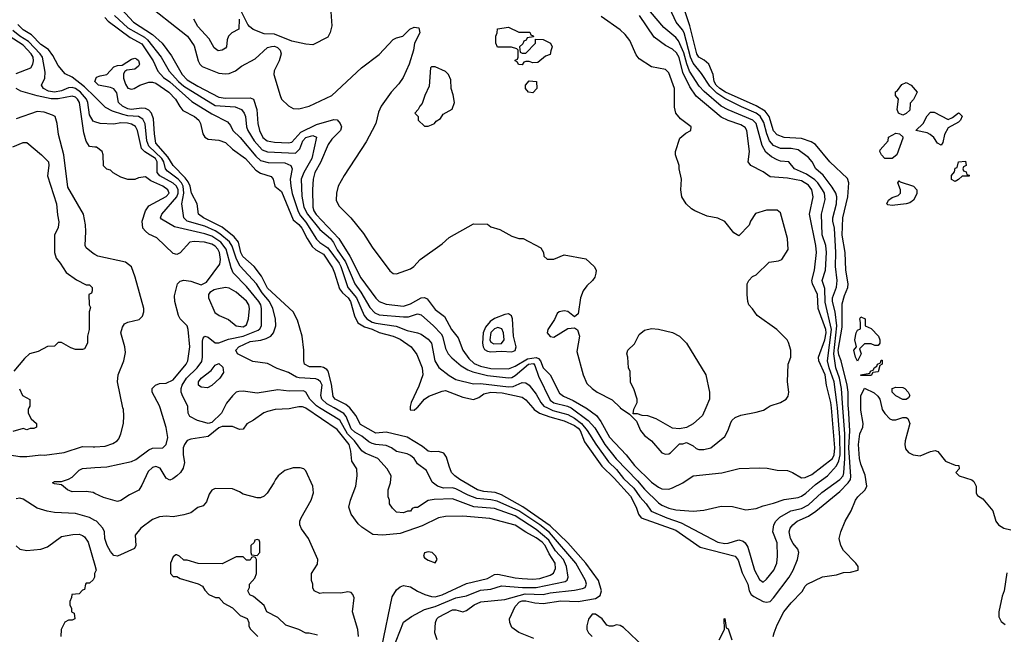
# Model space of a CAD drawing. Header units: inches. Extents: x 1793402 to 1900366, y 320852 to 470679.
# Tile 48 of 256: x 1859570 to 1865212, y 328702 to 332225. Entities that reach past the tile are written whole.
import ezdxf

# ---------------------------------------------------------------- set-up
doc = ezdxf.new("R2010")
doc.units = ezdxf.units.IN
doc.header["$MEASUREMENT"] = 0
for name, color, linetype in [('B8352', 7, 'Continuous'), ('B8353', 7, 'Continuous'), ('B8362', 7, 'Continuous'), ('B8363', 7, 'Continuous')]:
    doc.layers.add(name, color=color, linetype=linetype)

msp = doc.modelspace()

# ---------------------------------------------------------------- linework, layer by layer
at = {"layer": 'B8352', "color": 4}
for points, elevation in [([(1859623, 330000), (1859618, 329990), (1859618, 329970), (1859636.4, 329936.4), (1859666, 329910), (1859666, 329890), (1859650, 329882), (1859630, 329882), (1859610, 329874), (1859590, 329882), (1859530, 329864.7)], 168), ([(1859450, 329739.5), (1859570, 329720.3), (1859610, 329720.3), (1859690, 329730.5), (1859711.7, 329728.3), (1859824.5, 329744.5), (1859930, 329778.4), (1859990, 329775.5), (1860000, 329776.3)], 164), ([(1860000, 329509.7), (1859990, 329514.7), (1859950, 329519.7), (1859870, 329518), (1859844, 329530), (1859810, 329558), (1859770, 329564), (1859758, 329570), (1859770, 329578), (1859810, 329578), (1859850, 329590.5), (1859870, 329602), (1859910, 329643.1), (1859930, 329653.1), (1860000, 329657.9)], 156), ([(1860000, 329355), (1859970, 329371.5), (1859890, 329395.1), (1859770, 329399.6), (1859727, 329407), (1859670, 329425.2), (1859590, 329475.6), (1859570, 329481.6), (1859550, 329478.7)], 164), ([(1859549.4, 329209.4), (1859570, 329189), (1859610, 329181.2), (1859690, 329189), (1859730, 329204), (1859810, 329262), (1859874.6, 329274.6), (1859910, 329275.3), (1859930, 329268), (1859940.4, 329260.4), (1859962, 329230), (1860000, 329097.8)], 168), ([(1860000, 329054), (1859998, 329050), (1859998, 329030), (1859990, 329014), (1859970, 328994), (1859950, 328994), (1859946, 328990), (1859942, 328958), (1859930, 328954), (1859910, 328934), (1859868, 328930), (1859867.3, 328912.7), (1859858, 328890), (1859858, 328870), (1859866, 328850), (1859866, 328830), (1859882, 328822), (1859886, 328790), (1859870, 328782), (1859850, 328782), (1859828.9, 328771.1), (1859808, 328730), (1859806, 328690)], 168)]:
    msp.add_lwpolyline(points, dxfattribs=dict(at, elevation=elevation))
at = {"layer": 'B8353', "color": 4}
for points, elevation in [([(1860000, 331782.9), (1859940.6, 331840.6), (1859870, 331896), (1859830, 331915.3), (1859790, 331962), (1859759.3, 332019.3), (1859734.2, 332054.2), (1859690, 332083.6), (1859638, 332138), (1859590, 332166), (1859558.2, 332198.2)], 148), ([(1859550, 331917.1), (1859632.7, 331950), (1859645.1, 331970), (1859648, 331990), (1859646.6, 332010), (1859636.4, 332030), (1859590, 332079.7), (1859510, 332129.8)], 156), ([(1860000, 331640.2), (1859990, 331643.7), (1859970, 331679), (1859959.8, 331750), (1859952.3, 331770), (1859919.1, 331810), (1859890, 331829.8), (1859870, 331836.8), (1859850, 331835.1), (1859810, 331817.2), (1859770, 331808.8), (1859735.6, 331815.6), (1859706, 331830), (1859695.1, 331850), (1859714, 331890), (1859714.9, 331925.1), (1859700.4, 332010), (1859687.3, 332030), (1859620.3, 332100.3), (1859570, 332130.8), (1859530, 332163.1)], 152), ([(1860000, 331495), (1859970, 331498), (1859950, 331528), (1859936.9, 331576.9), (1859912.1, 331750), (1859901.3, 331770), (1859890, 331780.5), (1859870, 331787.2), (1859790, 331770.8), (1859750, 331771.7), (1859669, 331789), (1859575.8, 331815.8), (1859549, 331830)], 156), ([(1860000, 330879), (1859990, 330884), (1859950, 330918), (1859945.2, 330930), (1859949.2, 331010), (1859946.6, 331050), (1859936.2, 331110), (1859845.4, 331265.4), (1859822.4, 331450), (1859792.5, 331567.5), (1859785.2, 331630), (1859772.7, 331670), (1859758.3, 331678.3), (1859710, 331695.4), (1859670, 331699.7), (1859550, 331656.9)], 164), ([(1859530, 331495.3), (1859590, 331522), (1859610, 331522), (1859695.3, 331450), (1859734, 331410), (1859737.2, 331390), (1859729.2, 331330), (1859781.2, 331170), (1859785.6, 331105.6), (1859794.6, 331065.4), (1859790, 331034), (1859768.7, 330990), (1859769, 330890), (1859778, 330858), (1859802, 330830), (1859836.4, 330776.4), (1859894.6, 330734.6), (1859950, 330706), (1859970, 330706), (1859986, 330690), (1859986, 330670), (1859982, 330658), (1859966, 330650), (1859968, 330590), (1859975.3, 330575.3), (1859968, 330550), (1859968, 330450), (1859958, 330410), (1859958, 330370), (1859942, 330338), (1859930, 330334), (1859890, 330334), (1859863.6, 330343.6), (1859810, 330374), (1859790, 330374), (1859770, 330354), (1859728.4, 330351.6), (1859676.4, 330323.6), (1859626, 330310), (1859596.4, 330283.6), (1859535.3, 330210)], 168), ([(1859568.4, 330108.4), (1859586, 330070), (1859627.3, 330047.3), (1859628, 330010), (1859623, 330000)], 168)]:
    msp.add_lwpolyline(points, dxfattribs=dict(at, elevation=elevation))
at = {"layer": 'B8362', "color": 4}
for points, elevation in [([(1861141, 330000), (1861114.5, 329994.5), (1861034, 329990), (1860990, 329979.3), (1860968, 329972), (1860910, 329928.7), (1860871.6, 329908.4), (1860850, 329878), (1860830, 329875.3), (1860790, 329892.7), (1860730, 329893), (1860710, 329884.7), (1860650, 329836.2), (1860550, 329819.5), (1860530, 329812.3), (1860514, 329790), (1860507.3, 329770), (1860507.3, 329730), (1860514, 329686), (1860506.4, 329653.6), (1860491.3, 329630), (1860471, 329610), (1860447.5, 329592.5), (1860430, 329586), (1860410, 329597.2), (1860374.7, 329654.7), (1860350, 329664.2), (1860330, 329658), (1860305.4, 329634.6), (1860270, 329556.2), (1860252.2, 329527.8), (1860198.9, 329501.1), (1860150, 329469.5), (1860130, 329462.7), (1860050, 329485.1), (1860000, 329509.7)], 156), ([(1860000, 329657.9), (1860070, 329662.6), (1860210, 329692.6), (1860236, 329704), (1860310, 329758.7), (1860330, 329768.4), (1860389.3, 329770.7), (1860409, 329790), (1860418, 329830), (1860410, 329888), (1860375.4, 330000)], 156), ([(1860000, 329776.3), (1860059.1, 329780.9), (1860103.9, 329796.1), (1860129, 329810), (1860138.4, 329821.6), (1860149.3, 329850), (1860164, 329910), (1860166.3, 329953.7), (1860163.7, 329990), (1860161.6, 330000)], 164), ([(1860741.2, 330000), (1860726, 329970), (1860670, 329915.4), (1860650, 329909.7), (1860630, 329915.1), (1860588.2, 329928.2), (1860544, 329950), (1860536, 329970), (1860533.9, 330000)], 152), ([(1861644.7, 328630), (1861703.9, 328916.1), (1861730, 328957.3), (1861750, 328974), (1861770, 328982), (1861810, 328974.4), (1861850, 328948.2), (1861891, 328930), (1861930, 328918), (1861950, 328917.4), (1861990, 328927.9), (1862130, 328993), (1862250, 329022.4), (1862290, 329044.4), (1862310, 329046.7), (1862410, 329024.9), (1862450, 329021.1), (1862510, 329017), (1862550, 329022), (1862610, 329041.3), (1862628.2, 329051.8), (1862640.5, 329079.5), (1862638.3, 329110), (1862603.8, 329163.8), (1862581.5, 329210), (1862563.5, 329230), (1862530, 329254.7), (1862470, 329286.3), (1862410, 329327.6), (1862264.8, 329364.8), (1862110, 329379.5), (1862010, 329378), (1861970, 329369.5), (1861875.6, 329324.4), (1861750, 329280.5), (1861650, 329269.6), (1861593.2, 329273.2), (1861530, 329315.3), (1861510, 329335.3), (1861469, 329390), (1861455.3, 329430), (1861465.2, 329470), (1861496, 329550), (1861503.7, 329610), (1861500.9, 329650), (1861473.4, 329693.4), (1861467.9, 329752.1), (1861457.6, 329790), (1861390, 329875.6), (1861210, 329998), (1861205, 330000)], 156), ([(1861706, 328610), (1861770, 328771), (1861815.5, 328804.5), (1861890, 328844), (1861950, 328861.1), (1862070, 328910.3), (1862130, 328921.3), (1862210, 328954.3), (1862270, 328961.1), (1862330, 328978.7), (1862450.2, 328970.2), (1862530.2, 328970.2), (1862695.1, 329004.9), (1862707.2, 329012.8), (1862712, 329030), (1862703.5, 329090), (1862685.4, 329130), (1862640.2, 329180.2), (1862601.3, 329241.3), (1862530, 329302), (1862410, 329380.3), (1862290, 329423.5), (1862172.1, 329432.1), (1862050, 329478), (1861945.2, 329474.8), (1861910.8, 329469.2), (1861850, 329428.7), (1861832, 329428), (1861818, 329422), (1861810, 329408), (1861792.7, 329407.3), (1861770, 329398), (1861730, 329402), (1861705.6, 329425.6), (1861688.7, 329450), (1861688.7, 329470), (1861682, 329490), (1861682, 329530), (1861695.3, 329570), (1861698, 329610), (1861675.3, 329650), (1861621.2, 329710), (1861550, 329740.7), (1861530, 329754), (1861488.6, 329810), (1861449, 329850), (1861403.5, 329930), (1861288.2, 330000)], 152), ([(1861962, 328670), (1861949.2, 328710), (1861952.3, 328770), (1861959.5, 328790), (1861970, 328800.5), (1862050, 328842.6), (1862070, 328842.4), (1862110, 328830.7), (1862130, 328839.1), (1862173.2, 328870), (1862212.9, 328887.1), (1862350, 328902), (1862466.6, 328933.4), (1862570, 328929), (1862610, 328938.5), (1862750, 328954.3), (1862795.6, 328964.4), (1862809.6, 328970.4), (1862818.4, 328990), (1862811.5, 329010), (1862755.8, 329110), (1862605.1, 329285.1), (1862549.9, 329329.9), (1862430, 329409.8), (1862305.3, 329465.3), (1862270, 329473.1), (1862190, 329481), (1862139.6, 329499.6), (1862070, 329535.8), (1862050, 329540.5), (1861999.3, 329539.3), (1861964, 329550), (1861934.2, 329574.2), (1861901.5, 329641.5), (1861850, 329679.3), (1861829.7, 329709.6), (1861810, 329726.6), (1861790, 329737), (1861730, 329749.2), (1861701.2, 329770), (1861670, 329783.6), (1861610, 329789.7), (1861590, 329795.8), (1861570, 329806), (1861530, 329838), (1861490, 329859.7), (1861470, 329879.6), (1861441.5, 329950), (1861428.2, 329968.2), (1861371.7, 330000)], 148), ([(1862517, 328677), (1862430, 328712.3), (1862390, 328741.2), (1862378, 328770), (1862377, 328790), (1862410, 328862), (1862433, 328887), (1862450, 328893.2), (1862470, 328893.8), (1862521.6, 328881.6), (1862570, 328877.8), (1862670, 328894.3), (1862770, 328890.4), (1862870, 328907.3), (1862896.3, 328923.7), (1862903.6, 328950), (1862886, 329010), (1862814.3, 329110), (1862710, 329226.6), (1862610, 329323.8), (1862452.9, 329432.9), (1862330, 329500.4), (1862293.7, 329513.7), (1862230, 329519.8), (1862192.7, 329530), (1862092.7, 329590), (1862064, 329610), (1862045.2, 329630), (1862030, 329666), (1862016.5, 329716.5), (1861999.5, 329739.5), (1861970, 329749.4), (1861930, 329747.3), (1861910, 329752.3), (1861878, 329778), (1861790, 329832), (1861670, 329859.6), (1861610, 329855.6), (1861523.6, 329903.6), (1861496.4, 329956.4), (1861461.3, 330000)], 144), ([(1861807.8, 330000), (1861808.1, 329988.1), (1861830, 329986.8), (1861846.5, 330000)], 144), ([(1862509.9, 330000), (1862518.4, 329990), (1862548, 329970), (1862607.7, 329947.7), (1862690, 329925.5), (1862750, 329898.6), (1862770, 329883.6), (1862781.3, 329870), (1862805.7, 329805.7), (1862905.4, 329665.4), (1862976.5, 329596.5), (1863070, 329494), (1863102.6, 329430), (1863115.8, 329390), (1863130.3, 329370.3), (1863330, 329298.9), (1863470, 329202), (1863670.4, 329150.4), (1863686.7, 329126.7), (1863710, 329054.8), (1863743.1, 328990), (1863750.4, 328950), (1863762, 328930), (1863777.7, 328917.7), (1863830, 328890.4), (1863850, 328885.5), (1863870, 328890.7), (1863890, 328910.7), (1863979.5, 329030), (1864002, 329070), (1864026.6, 329130), (1864035.1, 329170), (1864029.3, 329190), (1864002.3, 329222.3), (1863987.3, 329250), (1863979.5, 329290), (1863984.5, 329310), (1864000.9, 329330), (1864026, 329350), (1864090, 329378.9), (1864132.8, 329407.2), (1864270, 329520.3), (1864317.7, 329570), (1864329.8, 329590), (1864333.2, 329606.8), (1864321.4, 329770), (1864327.7, 329867.7), (1864318.4, 330000)], 144), ([(1862594.2, 330000), (1862625.4, 329985.4), (1862710, 329962.4), (1862750, 329940.7), (1862790.1, 329910.1), (1862822.4, 329870), (1862870.9, 329790.9), (1862944.6, 329690), (1862990, 329645.7), (1863030, 329595.3), (1863090, 329538.7), (1863122.6, 329490), (1863159.5, 329450), (1863188.2, 329408.2), (1863277.3, 329370), (1863361, 329341), (1863571, 329230), (1863610, 329222.3), (1863630, 329223.6), (1863690, 329243.1), (1863715.6, 329235.6), (1863727, 329227), (1863742, 329202), (1863780.5, 329070), (1863810, 329016), (1863830, 329001), (1863850, 329018), (1863892.3, 329070), (1863909.4, 329110), (1863912.7, 329150), (1863910, 329226), (1863886, 329290), (1863892, 329330), (1863903.7, 329350), (1863926.7, 329373.3), (1863989.2, 329410), (1864050, 329423.7), (1864090, 329444.4), (1864165.7, 329514.3), (1864270, 329588.7), (1864288, 329610), (1864292.7, 329627.3), (1864298.4, 329710), (1864298.3, 329850), (1864287.6, 330000)], 148), ([(1862729.2, 330000), (1862730, 329999.6), (1862827, 329927), (1862865.5, 329885.5), (1862922.7, 329790), (1862988.5, 329708.5), (1863110, 329582), (1863150, 329534), (1863230, 329454.9), (1863250, 329441.3), (1863290, 329424.4), (1863330, 329415.5), (1863430, 329407.3), (1863490, 329414), (1863590, 329436.3), (1863653.7, 329433.7), (1863730, 329414.8), (1863790, 329422.8), (1863830, 329439.1), (1863890, 329453), (1863950, 329474.4), (1864030, 329485.3), (1864050, 329494), (1864074.5, 329510), (1864130, 329561.3), (1864199.5, 329610), (1864250, 329668.2), (1864264.6, 329695.4), (1864271.2, 329730), (1864269.1, 329830), (1864255.6, 330000)], 152), ([(1862814.5, 330000), (1862818, 329998), (1862875.2, 329955.2), (1862900.9, 329920.9), (1862950, 329832.7), (1863046, 329730), (1863092.7, 329670), (1863190, 329573), (1863230, 329544.9), (1863250, 329536.3), (1863290, 329534), (1863310, 329540.7), (1863370, 329570.5), (1863430, 329610.4), (1863592.5, 329627.5), (1863692.2, 329652.2), (1863810, 329655.5), (1863853.2, 329653.2), (1863910, 329642.8), (1863970, 329640.7), (1863998, 329630), (1864050, 329598.8), (1864070, 329600.5), (1864110, 329617.6), (1864228.2, 329710), (1864237.4, 329730), (1864241.5, 329770), (1864221.5, 330000)], 156), ([(1863011.4, 330000), (1863063.6, 329963.6), (1863103.6, 329923.6), (1863126.8, 329870), (1863150, 329841), (1863191.3, 329810), (1863250, 329742.8), (1863270, 329734.8), (1863290, 329736), (1863298.6, 329741.4), (1863350, 329794), (1863370, 329794), (1863390, 329802), (1863430, 329782), (1863446.4, 329766.4), (1863462, 329762), (1863490, 329761), (1863530, 329771), (1863610, 329836), (1863630, 329871.3), (1863644.2, 329915.8), (1863652.7, 329930), (1863670, 329944.9), (1863701.7, 329958.3), (1863790, 329974.4), (1863833, 329987), (1863853.3, 330000)], 164), ([(1863501.8, 330000), (1863483.5, 329956.5), (1863430, 329909), (1863390, 329888), (1863350, 329879), (1863310, 329884), (1863216.5, 329936.5), (1863170, 329954), (1863136.4, 329956.4), (1863110, 329966), (1863086, 329966), (1863088.4, 329991.6), (1863092.7, 330000)], 164), ([(1863887.1, 328690), (1863892.6, 328710), (1863910, 328755.5), (1863948.5, 328830), (1863990, 328882), (1864053.1, 328946.9), (1864070, 328977.1), (1864082.9, 328990), (1864170, 329030.3), (1864250, 329042.4), (1864290, 329056.3), (1864330, 329058.8), (1864375.3, 329070), (1864375.3, 329090), (1864362, 329110), (1864290, 329182), (1864276, 329210), (1864266, 329250), (1864275.1, 329290), (1864299.6, 329350), (1864334, 329410), (1864359.6, 329470), (1864372.3, 329490), (1864415.3, 329530), (1864423.7, 329550), (1864414.2, 329614.2), (1864390, 329677.2), (1864382.8, 329710), (1864376, 329790), (1864385, 329850), (1864401.3, 329890), (1864404.2, 329910), (1864390, 329986), (1864389.9, 330000)], 136), ([(1864509.7, 330000), (1864512, 329990), (1864527.1, 329967.1), (1864556.9, 329936.9), (1864570, 329931.3), (1864590, 329931.3), (1864630, 329944.7), (1864650, 329944.7), (1864658.8, 329938.8), (1864670.6, 329910), (1864644, 329810), (1864642.8, 329790), (1864645.5, 329765.5), (1864663, 329743), (1864690.4, 329730.4), (1864730, 329724.9), (1864790, 329750.4), (1864815.9, 329755.9), (1864830.5, 329750.5), (1864874.8, 329694.8), (1864930, 329671.3), (1864952, 329670), (1864954, 329650), (1864934, 329630), (1864954, 329610), (1865026.8, 329586.8), (1865036.8, 329576.8), (1865050.5, 329550.5), (1865051, 329511), (1865058, 329498), (1865090, 329478), (1865146, 329410), (1865162.8, 329350), (1865178.8, 329330), (1865210, 329310.7), (1865250, 329301)], 136), ([(1861512, 328690), (1861506.6, 328730), (1861476, 328830), (1861486, 328910), (1861479.3, 328930), (1861470, 328941.2), (1861450, 328945.2), (1861410, 328937.2), (1861310, 328939), (1861290, 328935.3), (1861258, 328950), (1861248.9, 328968.9), (1861248.7, 328990), (1861242, 329010), (1861242, 329050), (1861276.5, 329103.5), (1861279, 329130), (1861225.2, 329250), (1861185.4, 329305.4), (1861175.1, 329330), (1861175.1, 329350), (1861182.7, 329370), (1861240.9, 329470), (1861252.5, 329512.5), (1861249.2, 329550), (1861210, 329638), (1861198, 329650), (1861176.5, 329656.5), (1861136.5, 329656.5), (1861090, 329641.2), (1861050.8, 329610), (1861034.8, 329590), (1861026.8, 329570), (1860987.3, 329510), (1860970, 329492.7), (1860950, 329484.5), (1860930, 329483.7), (1860850, 329505.2), (1860830, 329519), (1860790, 329535.3), (1860690, 329538), (1860670, 329528), (1860655.3, 329504.7), (1860639.8, 329460.2), (1860622, 329438), (1860590, 329428.7), (1860550, 329399), (1860510, 329386), (1860450, 329376), (1860410, 329379.3), (1860370, 329376), (1860330, 329359), (1860264.7, 329310), (1860231.3, 329270), (1860236, 329210), (1860226.8, 329193.2), (1860130, 329149.2), (1860110, 329153.2), (1860090, 329177.2), (1860071.8, 329210), (1860057.6, 329250), (1860055.1, 329290), (1860047, 329310), (1860010, 329349.6), (1860000, 329355)], 164), ([(1861276.4, 328696.4), (1861228.4, 328708.4), (1861210, 328708.7), (1861170, 328728.7), (1861094.6, 328754.6), (1861050, 328798), (1860986, 328830), (1860970, 328866), (1860910, 328918), (1860888.4, 328928.4), (1860878, 328950), (1860886, 328970), (1860886, 328990), (1860916.4, 329023.6), (1860926, 329050), (1860926, 329130), (1860922, 329142), (1860910, 329146), (1860898, 329142), (1860890, 329126), (1860870, 329126), (1860850, 329146), (1860810, 329146), (1860730, 329106), (1860591.6, 329108.4), (1860530, 329126), (1860510, 329126), (1860486, 329150), (1860470, 329158), (1860463.6, 329156.4), (1860450, 329146), (1860434, 329110), (1860434, 329050), (1860450, 329034), (1860470, 329034), (1860490, 329022), (1860591.6, 328991.6), (1860616.9, 328976.9), (1860630, 328954), (1860654, 328930), (1860692.7, 328912.7), (1860710, 328912), (1860739.6, 328879.6), (1860790, 328854), (1860834, 328810), (1860872.7, 328792.7), (1860882, 328770), (1860882, 328750), (1860890, 328734), (1860934, 328690)], 168), ([(1860000, 329097.8), (1860008, 329070), (1860000, 329054)], 168), ([(1865226.4, 329053.6), (1865210.5, 328950), (1865199.3, 328920.7), (1865180.5, 328830), (1865181.1, 328801.1), (1865194.4, 328774.4), (1865217.3, 328757.3)], 136), ([(1863150, 328626.6), (1863030, 328740.7), (1863010, 328752.3), (1862990, 328756), (1862969.3, 328749.3), (1862949, 328749), (1862934.6, 328754.6), (1862908, 328790), (1862870, 328818), (1862850, 328818), (1862830, 328788), (1862819.1, 328750), (1862819.1, 328730), (1862830, 328711), (1862850.8, 328690)], 144), ([(1863578, 328670), (1863608, 328730), (1863606, 328790), (1863610, 328792), (1863618, 328738), (1863630, 328734), (1863651.3, 328670)], 136)]:
    msp.add_lwpolyline(points, dxfattribs=dict(at, elevation=elevation))
for points, elevation in [([(1860930, 329246), (1860918, 329242), (1860912.7, 329227.3), (1860894, 329210), (1860894, 329170), (1860898, 329158), (1860930, 329154), (1860946, 329170), (1860946, 329230), (1860942, 329242)], 168), ([(1861910, 329175.1), (1861890, 329168), (1861884, 329150), (1861890, 329141), (1861910, 329127.3), (1861950, 329112), (1861962, 329130), (1861954, 329150), (1861934, 329170)], 164)]:
    msp.add_lwpolyline(points, close=True, dxfattribs=dict(at, elevation=elevation))
at = {"layer": 'B8363', "color": 4}
for points, elevation in [([(1860270, 332336.3), (1860530.5, 332130), (1860570, 332076), (1860592.7, 331990), (1860602, 331970), (1860616.1, 331956.1), (1860710, 331919.1), (1860750, 331914), (1860770, 331917.3), (1860807.2, 331932.8), (1860841.2, 331958.8), (1860918.6, 332001.4), (1860990, 332064.9), (1861012.3, 332072.3), (1861030, 332072.4), (1861046.6, 332066.6), (1861063, 332050), (1861068, 332030), (1861057.3, 331990), (1861027.3, 331932.7), (1861026.8, 331910), (1861063, 331790), (1861070.8, 331770), (1861110, 331730.8), (1861136.8, 331716.8), (1861170, 331714), (1861228.7, 331730), (1861359, 331790), (1861529, 331950), (1861630, 332026), (1861709.4, 332110.6), (1861730, 332121), (1861766, 332130), (1861806, 332170), (1861830, 332182), (1861858, 332178), (1861862, 332150), (1861831.3, 332090), (1861826.8, 332050), (1861802, 331970), (1861766.6, 331893.4), (1861742, 331858), (1861698, 331810), (1861642, 331730), (1861625.4, 331694.6), (1861610.7, 331630), (1861590.4, 331589.6), (1861554.6, 331525.4), (1861428.8, 331331.2), (1861394.9, 331270), (1861384.4, 331230), (1861383.8, 331190), (1861398, 331158), (1861467.3, 331090), (1861539.9, 330999.9), (1861590, 330921), (1861690, 330786), (1861710, 330771), (1861730, 330767.3), (1861810, 330796), (1861829.3, 330810.7), (1861864, 330850), (1861990, 330941), (1862030, 330976), (1862170, 331054), (1862250, 331052), (1862270, 331038), (1862322, 331022), (1862390, 330984.7), (1862430, 330971.3), (1862454, 330970), (1862556.9, 330916.9), (1862572, 330890), (1862574, 330870), (1862592.7, 330852.7), (1862630, 330852), (1862690, 330878), (1862814.8, 330854.8), (1862862, 330810), (1862874, 330790), (1862872, 330772), (1862864.7, 330750), (1862851.3, 330730), (1862819.8, 330700.2), (1862798.8, 330670), (1862784, 330630), (1862770, 330538), (1862750, 330522), (1862711.8, 330551.8), (1862690, 330557), (1862661, 330550), (1862650, 330541.2), (1862634.3, 330505.7), (1862596.4, 330450), (1862593, 330430), (1862610, 330408.2), (1862630, 330406), (1862710, 330454.8), (1862750, 330458), (1862766.8, 330446.8), (1862778, 330410), (1862763.4, 330323.4), (1862798, 330190), (1862819.9, 330139.9), (1862850.7, 330110), (1862879.1, 330090), (1862965.7, 330045.7), (1863010, 330001), (1863011.4, 330000)], 164), ([(1860130.4, 332310), (1860222.4, 332210), (1860330, 332140.3), (1860386.7, 332090), (1860438.8, 332018.8), (1860501.1, 331910), (1860530, 331880.9), (1860590, 331844), (1860710, 331780.9), (1860750, 331774.9), (1860890, 331776.4), (1860910.3, 331770.3), (1860928.7, 331710), (1860934.4, 331630), (1860943.7, 331590), (1860963.7, 331550), (1860987.7, 331530), (1861030, 331523.1), (1861110, 331519.5), (1861130, 331523.1), (1861180.5, 331579.5), (1861270, 331623.6), (1861370, 331653.7), (1861390, 331650.4), (1861406.4, 331630), (1861413.4, 331610), (1861408, 331590), (1861359.2, 331540.8), (1861337.1, 331510), (1861293.4, 331406.6), (1861261.3, 331350), (1861252.2, 331310), (1861247.5, 331252.5), (1861250.2, 331150), (1861255.6, 331130), (1861268.7, 331108.7), (1861398.6, 330970), (1861461.3, 330870), (1861524.8, 330744.8), (1861610, 330628), (1861629.1, 330609.1), (1861670, 330594), (1861770, 330583.7), (1861810, 330595.3), (1861870, 330630.3), (1861890, 330632.4), (1861904.7, 330624.7), (1861950, 330564), (1862004.4, 330524.4), (1862043.8, 330450), (1862081.6, 330401.6), (1862108.5, 330330), (1862143.7, 330283.7), (1862174.7, 330254.7), (1862210, 330239.1), (1862270, 330226), (1862370, 330223.6), (1862410, 330239), (1862479.1, 330280.9), (1862529.3, 330289.3), (1862542.6, 330282.6), (1862553.6, 330270), (1862570, 330228.4), (1862610.4, 330190), (1862664, 330084), (1862686.1, 330066.1), (1862742, 330042), (1862814.5, 330000)], 156), ([(1861353.2, 332270), (1861359, 332190), (1861348.9, 332151.1), (1861335.3, 332124.7), (1861250, 332081), (1861210, 332084), (1861130, 332102), (1861030, 332142), (1860970, 332143.8), (1860907.9, 332167.9), (1860886, 332186), (1860876.9, 332196.9), (1860830, 332294)], 168), ([(1864287.6, 330000), (1864279.8, 330110), (1864268, 330170), (1864246.8, 330230), (1864235.2, 330310), (1864252.2, 330470), (1864243.5, 330550), (1864228.4, 330610), (1864228.4, 330630), (1864250, 330691.3), (1864254.3, 330730), (1864245.4, 330810), (1864246.9, 330890), (1864238.9, 331030), (1864229.7, 331070), (1864229.7, 331090), (1864251.2, 331170), (1864253, 331210), (1864246.3, 331230), (1864225.2, 331265.2), (1864173.3, 331333.3), (1864132.3, 331370), (1864111.1, 331411.1), (1864090, 331435.1), (1864030, 331478.7), (1863990, 331486.3), (1863930, 331486.6), (1863890, 331504.2), (1863866, 331530), (1863850.8, 331570), (1863834.9, 331634.9), (1863812.6, 331672.6), (1863790, 331689.8), (1863705.5, 331725.5), (1863610, 331774), (1863564.4, 331804.4), (1863523.9, 331843.9), (1863477.4, 331917.4), (1863430, 331976.3), (1863414.2, 332010), (1863377.3, 332150), (1863367.7, 332167.7), (1863331.8, 332210), (1863295.1, 332290)], 148), ([(1860057.8, 332237.8), (1860077, 332217), (1860203, 332123), (1860270, 332087), (1860334.6, 331990), (1860362, 331930), (1860393.8, 331893.8), (1860430, 331868.9), (1860555.5, 331755.5), (1860670, 331684.6), (1860759.9, 331639.9), (1860778.4, 331618.4), (1860790.6, 331590), (1860832.7, 331550), (1860922.2, 331442.2), (1860950, 331417.6), (1860993.1, 331406.9), (1861090, 331404.4), (1861122.8, 331390), (1861130.5, 331370), (1861118.9, 331310), (1861122.7, 331270), (1861130.3, 331229.6), (1861165, 331125), (1861179.8, 331099.8), (1861210, 331065.3), (1861270, 330966.4), (1861290, 330947), (1861336.4, 330916.4), (1861399.6, 330830), (1861410.2, 330810), (1861450, 330690.5), (1861500.7, 330630), (1861544.6, 330530), (1861559.5, 330510), (1861590, 330491.5), (1861610, 330485), (1861727.7, 330467.7), (1861790, 330442.4), (1861850, 330430.6), (1861870, 330422), (1861910, 330393), (1861930.4, 330370), (1861948.2, 330270), (1861972.1, 330232.1), (1862030, 330185.5), (1862070, 330163), (1862170, 330138), (1862210, 330140.3), (1862370, 330120.8), (1862396.8, 330123.2), (1862450, 330144.9), (1862470, 330142.4), (1862490, 330130.4), (1862530, 330078), (1862556.5, 330030), (1862572.7, 330010), (1862594.2, 330000)], 148), ([(1860113.7, 332250), (1860190, 332178.5), (1860285.1, 332125.1), (1860303.1, 332110), (1860381.1, 332010), (1860427.2, 331930), (1860480.2, 331870), (1860510, 331844), (1860690, 331732.9), (1860805.4, 331725.4), (1860840.7, 331710), (1860855.5, 331690), (1860863.1, 331670), (1860868.7, 331610), (1860878, 331590), (1860913.7, 331530), (1860959.9, 331479.9), (1860990, 331467.2), (1861150, 331460.3), (1861175.9, 331484.1), (1861193, 331530), (1861209.9, 331550.1), (1861250, 331560.4), (1861270, 331550.8), (1861243.7, 331430), (1861198, 331350), (1861183.1, 331310), (1861187.1, 331212.9), (1861198.5, 331150), (1861218.5, 331110), (1861290, 331022.4), (1861350, 330970.3), (1861368.6, 330948.6), (1861390, 330904.9), (1861437.7, 330837.7), (1861490.2, 330710.2), (1861524, 330664), (1861576, 330576), (1861604.7, 330544.7), (1861630, 330533.7), (1861770, 330521.1), (1861797.4, 330522.6), (1861850, 330538), (1861870, 330533), (1861942, 330470), (1861984.6, 330424.6), (1861992.4, 330410), (1862010, 330341), (1862025.5, 330310), (1862045.7, 330285.7), (1862100.2, 330240.3), (1862138, 330218), (1862167.1, 330207.1), (1862250, 330185.3), (1862370, 330171.5), (1862390, 330174.6), (1862410, 330184.6), (1862486, 330250), (1862513.2, 330253.2), (1862522.2, 330242.2), (1862542.4, 330182.4), (1862610, 330044.9), (1862630, 330029.1), (1862709.3, 330009.3), (1862729.2, 330000)], 152), ([(1860827.3, 332227.3), (1860826, 332170), (1860786, 332150), (1860766, 332130), (1860758, 332110), (1860755.3, 332070), (1860750, 332062), (1860730, 332051.3), (1860707.1, 332047.1), (1860684.5, 332064.5), (1860655.5, 332115.5), (1860590, 332186.8), (1860568.1, 332228.1)], 168), ([(1863853.3, 330000), (1863870, 330010.7), (1863929.5, 330030.5), (1863962, 330050), (1863972.9, 330067.1), (1863977.2, 330090), (1863969.2, 330150), (1863973.2, 330250), (1863988.7, 330290), (1863988.7, 330330), (1863974.6, 330374.6), (1863968, 330390), (1863909.1, 330449.1), (1863795.3, 330530), (1863770, 330568), (1863748.7, 330590), (1863742, 330610), (1863738, 330650), (1863738, 330710), (1863748, 330730), (1863770, 330752), (1863790, 330762), (1863865.2, 330834.8), (1863918, 330842), (1863938, 330850), (1863972.9, 330907.1), (1863969.2, 330970), (1863930, 331118), (1863910, 331133.2), (1863850, 331134), (1863786.4, 331113.6), (1863758, 331070), (1863750, 331048), (1863690, 330986), (1863663.1, 331003.1), (1863610, 331068), (1863570, 331088), (1863510, 331099), (1863438, 331130), (1863420.2, 331140.2), (1863388.9, 331168.9), (1863364, 331210), (1863359, 331250), (1863362, 331310), (1863349, 331370), (1863349, 331390), (1863328.7, 331450), (1863328.7, 331470), (1863353.2, 331546.8), (1863386.3, 331573.7), (1863415.3, 331590), (1863418, 331610), (1863356.6, 331656.6), (1863329.7, 331689.7), (1863322.7, 331722.7), (1863322.6, 331830), (1863290, 331919.5), (1863270, 331939.6), (1863190, 331955.6), (1863120.1, 332000.1), (1863102.8, 332022.8), (1863066.2, 332106.2), (1863039.3, 332139.3), (1863010, 332166), (1862902.5, 332242.5)], 164), ([(1864221.5, 330000), (1864218.9, 330030), (1864193.7, 330130), (1864185.6, 330190), (1864149.8, 330270), (1864146.9, 330290), (1864182.7, 330390), (1864190.7, 330430), (1864189.8, 330450), (1864144.7, 330570), (1864141.1, 330650), (1864112.3, 330710), (1864108.5, 330730), (1864125.1, 330790), (1864135.8, 330890), (1864132.6, 330930), (1864095.1, 331110), (1864116.9, 331210), (1864109.7, 331250), (1864090, 331277.4), (1864050, 331302.2), (1863970, 331316), (1863870, 331323.6), (1863830, 331352), (1863759, 331390), (1863744, 331410), (1863752.3, 331470), (1863736.3, 331590), (1863727, 331607), (1863701.8, 331621.8), (1863630, 331646.6), (1863590, 331666.6), (1863446.3, 331786.3), (1863410, 331840.7), (1863370, 331922.9), (1863348, 332008), (1863334.4, 332034.4), (1863310, 332055.6), (1863270, 332077), (1863205.2, 332125.2), (1863122.4, 332250)], 156), ([(1864255.6, 330000), (1864253.2, 330030), (1864236.5, 330150), (1864207.9, 330230), (1864199.8, 330270), (1864222.4, 330450), (1864185.8, 330605.8), (1864184.2, 330684.2), (1864167.6, 330730), (1864188.2, 330790), (1864192.4, 330890), (1864189.7, 330930), (1864168.2, 330991.8), (1864164.7, 331110), (1864186.2, 331193.8), (1864181.3, 331230), (1864171.1, 331250), (1864143.5, 331290), (1864126.5, 331306.5), (1864078.8, 331338.8), (1864009, 331370), (1863978, 331410), (1863930, 331414.5), (1863910, 331422), (1863878.8, 331438.8), (1863846.3, 331466.3), (1863823.8, 331503.8), (1863790, 331629.3), (1863771.6, 331650), (1863630, 331708.2), (1863590, 331729.7), (1863492.5, 331812.5), (1863463.6, 331843.6), (1863408.7, 331930), (1863392, 331972), (1863375.5, 332035.5), (1863344.8, 332104.8), (1863330, 332123.6), (1863260.1, 332180.1), (1863185.1, 332270)], 152), ([(1864318.4, 330000), (1864317.7, 330010), (1864317.3, 330090), (1864311.4, 330130), (1864277.4, 330270), (1864264, 330304), (1864260.8, 330330), (1864282.9, 330462.9), (1864283.8, 330596.2), (1864295.8, 330644.2), (1864316.3, 330690), (1864317.4, 330710), (1864304, 330790), (1864300.4, 330890), (1864282.2, 330990), (1864287.1, 331090), (1864314.8, 331210), (1864320.9, 331290), (1864314.2, 331314.2), (1864212.3, 331410), (1864129.7, 331509.7), (1864104.4, 331524.4), (1864050, 331544.2), (1863950, 331549.7), (1863910, 331564.2), (1863890, 331587), (1863864.2, 331670), (1863841, 331701), (1863790.5, 331730.5), (1863615.1, 331810), (1863581.7, 331830), (1863560.3, 331850), (1863549.8, 331870), (1863543.1, 331910), (1863518.4, 331970), (1863492.7, 331992.7), (1863462, 332010), (1863450, 332029.2), (1863410, 332189.2), (1863382.6, 332270)], 144), ([(1861461.3, 330000), (1861460.7, 330000.7), (1861438.2, 330018.2), (1861377, 330050), (1861365.3, 330065.3), (1861356.4, 330136.4), (1861337, 330210), (1861330, 330219.3), (1861311.3, 330231.3), (1861294.9, 330234.9), (1861230, 330235.1), (1861202.7, 330250), (1861197.2, 330270), (1861197.2, 330330), (1861188.7, 330410), (1861162, 330502), (1861137.2, 330550), (1860990, 330686), (1860954.8, 330754.8), (1860913.6, 330810), (1860847.7, 330867.7), (1860836.8, 330890), (1860823.1, 330950), (1860799.5, 330979.5), (1860730, 331035.1), (1860623.7, 331090), (1860594.5, 331110), (1860587, 331170), (1860554, 331230), (1860546.4, 331270), (1860535.4, 331295.4), (1860518.4, 331318.4), (1860449.1, 331389.1), (1860418, 331438), (1860350, 331517.2), (1860342, 331570), (1860337.1, 331657.1), (1860325.6, 331690), (1860310, 331705.6), (1860290, 331715.1), (1860270, 331718), (1860208, 331710), (1860190, 331713.3), (1860158, 331730), (1860136, 331750), (1860125.6, 331805.6), (1860109.4, 331829.4), (1860090, 331837.2), (1860022, 331850), (1860001.2, 331870), (1860010, 331894.8), (1860030, 331904), (1860070, 331911), (1860110, 331954), (1860130, 331962), (1860156.4, 331963.6), (1860210, 331998), (1860230, 332004.7), (1860239.8, 331999.8), (1860250, 331992), (1860256, 331970), (1860250, 331958), (1860230, 331942), (1860183.6, 331936.4), (1860171.6, 331928.4), (1860165.4, 331914.6), (1860164.7, 331890), (1860175.3, 331855.3), (1860190, 331832), (1860210, 331826), (1860226, 331830), (1860258, 331850), (1860310, 331867.3), (1860330, 331867.7), (1860350, 331860.5), (1860424.9, 331810), (1860463, 331770), (1860486.9, 331726.9), (1860505.3, 331705.3), (1860571, 331670), (1860596, 331650), (1860606, 331630), (1860618.8, 331570), (1860630, 331551.3), (1860650, 331541), (1860710, 331534.8), (1860750, 331520.7), (1860790, 331482), (1860863, 331430), (1860922.3, 331362.3), (1860950, 331345.5), (1861010, 331326), (1861022.8, 331310), (1861031.1, 331271.1), (1861070, 331241), (1861136.9, 331076.9), (1861170.2, 331050.1), (1861187.2, 331030), (1861217.3, 330970), (1861245.7, 330925.7), (1861266.3, 330906.3), (1861310, 330880.3), (1861362, 330802), (1861374.6, 330774.6), (1861402.9, 330682.9), (1861419.8, 330659.8), (1861452.9, 330630), (1861466.3, 330610), (1861488.1, 330528.1), (1861507.6, 330487.6), (1861545, 330465), (1861590, 330451.2), (1861630, 330432.6), (1861710, 330411.7), (1861750, 330393.7), (1861813, 330350), (1861846.1, 330306.1), (1861875.8, 330230), (1861880.5, 330190), (1861856.7, 330123.3), (1861814, 330030), (1861807.5, 330007.5), (1861807.8, 330000)], 144), ([(1861371.7, 330000), (1861330, 330023.5), (1861301.3, 330050), (1861294.7, 330070), (1861303, 330130), (1861293.3, 330150), (1861280.4, 330160.4), (1861266.5, 330166.5), (1861171.3, 330171.3), (1861156.1, 330176.1), (1861110, 330202.7), (1861044.9, 330224.9), (1860990, 330254.5), (1860906.3, 330266.3), (1860818, 330310), (1860809, 330330), (1860825.2, 330350), (1860890, 330380.3), (1860951.2, 330388.8), (1860982, 330398), (1861008.5, 330411.6), (1861025.1, 330430), (1861037.6, 330470), (1861036.2, 330510), (1861020.5, 330570), (1861001.1, 330610), (1860959.5, 330659.5), (1860926.3, 330710), (1860832.7, 330812.7), (1860812.6, 330852.6), (1860786.9, 330926.9), (1860771.8, 330951.8), (1860717.5, 330997.5), (1860690, 331014.8), (1860630, 331042), (1860529.8, 331069.8), (1860509.7, 331089.7), (1860499.7, 331170), (1860510.7, 331230), (1860507.2, 331270), (1860496.1, 331290), (1860477.3, 331310), (1860416.2, 331356.2), (1860405.7, 331370), (1860395.3, 331410), (1860383.7, 331430), (1860310, 331499.6), (1860299.3, 331530), (1860288.7, 331628.7), (1860275.7, 331655.7), (1860249.8, 331669.8), (1860190, 331673.5), (1860161.4, 331681.4), (1860101.4, 331701.4), (1860062.4, 331722.4), (1860000, 331782.9)], 148), ([(1860533.9, 330000), (1860533.2, 330010), (1860504.7, 330064.7), (1860495.6, 330090), (1860495.1, 330110), (1860500.5, 330130), (1860526.3, 330170), (1860587.6, 330230), (1860613.6, 330266.4), (1860617.4, 330290), (1860616.9, 330383.1), (1860621.5, 330398.6), (1860630, 330410.4), (1860650, 330405.5), (1860690, 330373), (1860710, 330373), (1860766.3, 330393.7), (1860850, 330411.3), (1860935.5, 330444.5), (1860946.6, 330453.4), (1860956.2, 330470), (1860955.1, 330570), (1860951.2, 330590), (1860940.5, 330610), (1860870, 330695.6), (1860794, 330774), (1860781.8, 330801.8), (1860752.9, 330910), (1860721.7, 330950), (1860670, 330983.5), (1860630, 330997.6), (1860456.9, 331036.9), (1860381.5, 331081.5), (1860377.2, 331090), (1860384.5, 331110), (1860471.1, 331208.9), (1860478.2, 331230), (1860478, 331250), (1860468.4, 331270), (1860450, 331287.2), (1860373.6, 331330), (1860356.9, 331350), (1860358.4, 331410), (1860347.4, 331430), (1860287, 331467), (1860267.4, 331487.4), (1860245.1, 331590), (1860232.9, 331612.9), (1860210, 331626.3), (1860187.7, 331632.3), (1860150, 331634.3), (1860110, 331626.6), (1860030.5, 331629.5), (1860000, 331640.2)], 152), ([(1860375.4, 330000), (1860371.8, 330011.8), (1860329.2, 330090), (1860329, 330110), (1860348.7, 330130), (1860370, 330139.1), (1860410, 330142), (1860450, 330160.5), (1860523.6, 330250), (1860533.6, 330270), (1860544.5, 330350), (1860536, 330450), (1860529.2, 330470), (1860489.6, 330509.6), (1860479.3, 330530), (1860458, 330610), (1860457.2, 330642.8), (1860474, 330710), (1860490, 330726), (1860510, 330731), (1860550, 330726.8), (1860610, 330704.7), (1860640.4, 330719.6), (1860716.3, 330823.7), (1860720.5, 330850), (1860715.1, 330890), (1860705.1, 330910), (1860690, 330926.3), (1860670, 330937.7), (1860628, 330950), (1860570, 330954), (1860544.7, 330950), (1860490, 330888), (1860470, 330879), (1860450, 330885.2), (1860354.9, 330974.9), (1860310, 330996.2), (1860290, 331012), (1860275.6, 331030), (1860271.3, 331070), (1860291.1, 331128.9), (1860310, 331157.3), (1860410, 331210.8), (1860426, 331230), (1860419.3, 331250), (1860389.2, 331270), (1860321.5, 331301.4), (1860290, 331324), (1860250, 331319), (1860230, 331308.7), (1860190, 331308.7), (1860150, 331322), (1860106.3, 331346.3), (1860090, 331362), (1860070, 331368.7), (1860050, 331388), (1860048, 331450), (1860042, 331470), (1860010, 331494), (1860000, 331495)], 156), ([(1860161.6, 330000), (1860129.4, 330150), (1860134.5, 330190), (1860166.6, 330270), (1860176.5, 330316.5), (1860173.2, 330350), (1860149.3, 330430.7), (1860158, 330462), (1860170, 330482), (1860189.1, 330490.9), (1860254.5, 330505.5), (1860273.6, 330526.4), (1860280.9, 330550), (1860280.9, 330570), (1860232, 330750), (1860210, 330809), (1860175.3, 330835.3), (1860018, 330870), (1860000, 330879)], 164), ([(1863092.7, 330000), (1863108, 330030), (1863108.7, 330050), (1863089.1, 330109.1), (1863070, 330146), (1863068.4, 330208.4), (1863058, 330230), (1863055.3, 330290), (1863049, 330310), (1863055.3, 330330), (1863093.6, 330366.4), (1863120.2, 330419.8), (1863150, 330446), (1863190, 330454), (1863230.7, 330450.7), (1863310, 330431), (1863350.6, 330410.6), (1863390.6, 330370.6), (1863501, 330190), (1863522.8, 330090), (1863522.8, 330050), (1863501.8, 330000)], 164), ([(1861288.2, 330000), (1861270.7, 330010.7), (1861231.5, 330050), (1861210, 330089.3), (1861196.6, 330096.6), (1861114.8, 330094.8), (1861050, 330103.7), (1860930, 330083.7), (1860850, 330096.2), (1860825.8, 330094.2), (1860810, 330089.2), (1860790, 330069.2), (1860754.2, 330025.8), (1860741.2, 330000)], 152), ([(1861846.5, 330000), (1861850, 330002.8), (1861889.6, 330050.4), (1861914, 330066), (1861990, 330096.4), (1862010, 330099.3), (1862110, 330061.6), (1862170, 330048), (1862201.6, 330058.4), (1862230, 330080.5), (1862269.8, 330090.2), (1862334.3, 330085.7), (1862450, 330062), (1862470, 330046.8), (1862509.9, 330000)], 144), ([(1864389.9, 330000), (1864389.7, 330069.7), (1864410, 330112), (1864465.4, 330085.4), (1864486.4, 330066.4), (1864498, 330050), (1864509.7, 330000)], 136), ([(1861205, 330000), (1861190, 330006), (1861170, 330006), (1861141, 330000)], 156)]:
    msp.add_lwpolyline(points, dxfattribs=dict(at, elevation=elevation))
for points, elevation in [([(1862450, 332034), (1862470, 332034), (1862526, 332090), (1862526, 332114), (1862570, 332112), (1862612, 332090), (1862622, 332070), (1862612.7, 332047.3), (1862610, 332026), (1862583.6, 332016.4), (1862539.6, 331980.4), (1862510, 331978), (1862490, 331986), (1862470, 331986), (1862458, 331982), (1862450, 331966), (1862428.4, 331968.4), (1862422, 331982), (1862408.4, 331988.4), (1862410, 331994), (1862422, 331998), (1862426, 332010), (1862426, 332050), (1862418, 332058), (1862387.3, 332067.3), (1862307.3, 332067.3), (1862298, 332090), (1862298, 332130), (1862306, 332150), (1862307.3, 332172.7), (1862370, 332182), (1862430, 332154), (1862492.7, 332152.7), (1862498, 332138), (1862512.7, 332132.7), (1862514, 332126), (1862478, 332122), (1862472.7, 332107.3), (1862458, 332102), (1862452.7, 332087.3), (1862434, 332070), (1862438, 332038)], 164), ([(1861950, 331955.3), (1861930, 331955.3), (1861924.7, 331950), (1861916.8, 331843.2), (1861891.3, 331790), (1861876, 331744), (1861862, 331730), (1861854, 331710), (1861834, 331690), (1861854, 331670), (1861854, 331650), (1861890, 331614), (1861910, 331614), (1861930, 331622), (1861946, 331630), (1861956.4, 331643.6), (1861980.4, 331659.6), (1861996.4, 331683.6), (1862048.4, 331711.6), (1862062, 331750), (1862054.6, 331794.6), (1862042, 331830), (1862040.4, 331880.4), (1862028, 331910), (1862010, 331928)], 168), ([(1862510, 331806), (1862486, 331810), (1862468, 331830), (1862468, 331850), (1862490, 331874), (1862531.6, 331871.6), (1862534, 331830)], 164), ([(1864630, 331678), (1864606, 331690), (1864598, 331710), (1864606, 331770), (1864588, 331790), (1864588.9, 331811.1), (1864600.4, 331819.6), (1864625.6, 331854.4), (1864650, 331864.7), (1864678, 331850), (1864712, 331810), (1864691.6, 331768.4), (1864672.7, 331747.3), (1864670, 331706), (1864650, 331688)], 136), ([(1864890, 331652), (1864915.3, 331664.7), (1864949.1, 331690.9), (1864954, 331690), (1864971.1, 331671.1), (1864962, 331650), (1864950, 331638), (1864890, 331606), (1864870, 331566), (1864859.6, 331520.4), (1864850, 331506), (1864830, 331518), (1864809.2, 331550), (1864787.5, 331567.5), (1864770, 331577.2), (1864706, 331590), (1864748, 331630), (1864770, 331674), (1864790, 331694), (1864810, 331694)], 136), ([(1864570, 331429), (1864528, 331430), (1864508, 331450), (1864498, 331470), (1864500.4, 331479.6), (1864546, 331530), (1864548.7, 331551.3), (1864590, 331574), (1864611.6, 331571.6), (1864630, 331554), (1864630, 331546), (1864596, 331450)], 136), ([(1864930, 331298), (1864910, 331308), (1864908.9, 331331.1), (1864927.3, 331352.7), (1864930, 331374), (1864942, 331378), (1864948.9, 331411.1), (1864990, 331414), (1864994, 331390), (1864978, 331382), (1864974, 331370), (1864978, 331358), (1864992.7, 331352.7), (1864998, 331338), (1865010, 331334), (1865011.6, 331328.4), (1864970, 331328), (1864950, 331308.7)], 136), ([(1864570, 331159), (1864544, 331164), (1864538, 331170), (1864549, 331190), (1864570, 331206), (1864603.1, 331216.9), (1864618, 331230), (1864618, 331250), (1864602, 331290), (1864610, 331302), (1864615.3, 331295.3), (1864691.3, 331270), (1864711, 331250), (1864710, 331226), (1864691.3, 331190), (1864670, 331175.3), (1864650, 331169)], 136), ([(1860750, 330689), (1860699.6, 330680.4), (1860683.6, 330676.4), (1860659.6, 330660.4), (1860652, 330650), (1860651.3, 330630), (1860687.1, 330547.1), (1860712, 330530), (1860767.1, 330507.1), (1860810, 330471), (1860850, 330464.4), (1860870, 330476), (1860880.7, 330510), (1860887.3, 330570), (1860883.6, 330590), (1860870, 330611.8), (1860810, 330662.7), (1860770, 330685.2)], 156), ([(1862370, 330539.5), (1862350, 330535.6), (1862290, 330511.3), (1862265.9, 330494.1), (1862238.2, 330461.8), (1862226.2, 330430), (1862222, 330370), (1862224.9, 330350), (1862234.3, 330334.3), (1862250, 330324), (1862270, 330320.2), (1862330, 330324.5), (1862390, 330320.3), (1862410, 330328.5), (1862414, 330350), (1862399.1, 330410), (1862394, 330510), (1862387.8, 330527.8)], 164), ([(1864470, 330358), (1864450, 330366), (1864410, 330366), (1864382, 330338), (1864392, 330310), (1864370, 330268), (1864359, 330290), (1864349.3, 330330), (1864366, 330350), (1864355.3, 330390), (1864362.7, 330430), (1864370, 330444.7), (1864388, 330452), (1864388.7, 330490), (1864384, 330510), (1864390, 330522), (1864414, 330510), (1864414, 330470), (1864450, 330454), (1864490.9, 330410.9), (1864498, 330390), (1864498, 330370), (1864490, 330358)], 136), ([(1862310, 330460.5), (1862290, 330452.8), (1862268.7, 330431.3), (1862263.2, 330390), (1862270, 330375.5), (1862286.4, 330366.4), (1862330, 330368.9), (1862346, 330390), (1862341.3, 330430), (1862333.6, 330453.6)], 168), ([(1860645.4, 330114.6), (1860610, 330119), (1860595.3, 330130), (1860594, 330150), (1860609.4, 330170), (1860666.2, 330213.8), (1860690, 330244.7), (1860710, 330254.8), (1860733.2, 330233.2), (1860736.8, 330203.2), (1860716, 330170), (1860670, 330128.7)], 148), ([(1864390, 330186), (1864389, 330190), (1864442, 330198), (1864446, 330210), (1864462, 330218), (1864466, 330230), (1864482, 330238), (1864486, 330250), (1864502, 330258), (1864507.3, 330272.7), (1864512.7, 330272.7), (1864512, 330250), (1864498, 330242), (1864490, 330206), (1864458, 330202), (1864450, 330186)], 136), ([(1864630, 330048), (1864590, 330068), (1864568.7, 330090), (1864569.2, 330110.8), (1864590, 330118), (1864630, 330116), (1864642, 330110), (1864662, 330090), (1864671.3, 330070), (1864663.6, 330056.4), (1864650, 330048)], 136)]:
    msp.add_lwpolyline(points, close=True, dxfattribs=dict(at, elevation=elevation))

doc.saveas('drawing.dxf')
